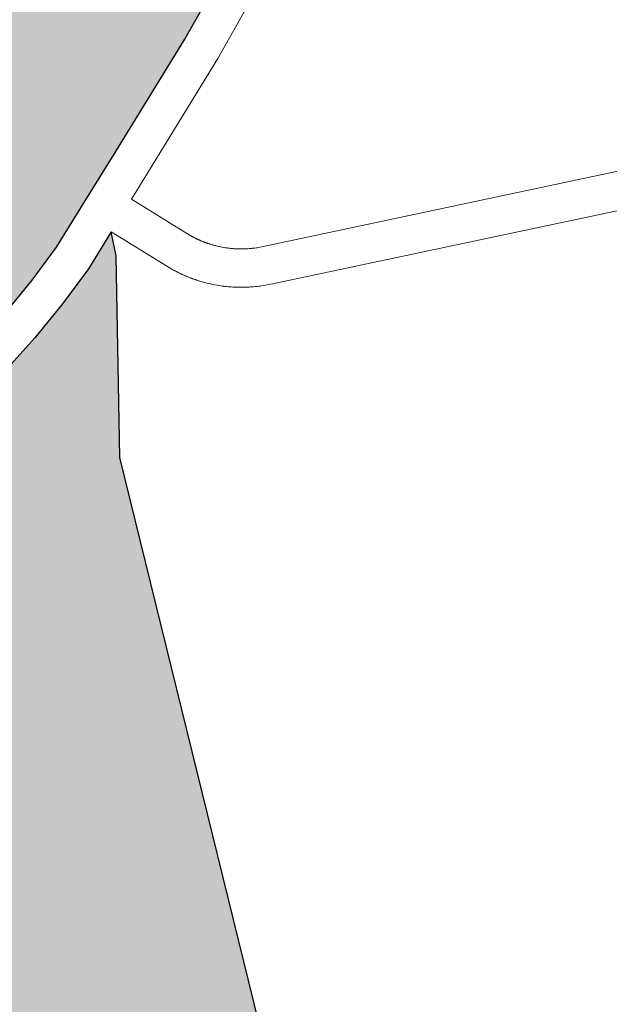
# Model space of a CAD drawing. Header units: metres. Extents: x 149090 to 149776, y 485756 to 486362.
# Tile 53 of 93: x 149608.74 to 149611.04, y 486286.49 to 486290.34. Entities that reach past the tile are written whole.
import ezdxf

# ---------------------------------------------------------------- set-up
doc = ezdxf.new("R2010")
doc.units = ezdxf.units.M
doc.header["$MEASUREMENT"] = 0
for name, color, linetype, lineweight in [('WVB-pen-brm-dik 018', 6, 'Continuous', 13), ('WVB-raster-20%', 254, 'Continuous', 30), ('WVB-raster-60%', 253, 'Continuous', 30)]:
    doc.layers.add(name, color=color, linetype=linetype, lineweight=lineweight)

# ---------------------------------------------------------------- blocks, each defined once
blk = doc.blocks.new('INZET')
at = {"layer": 'WVB-raster-20%'}
blk.add_hatch(color=256, dxfattribs=at).paths.add_polyline_path([(-0.0677952, -0.1138905), (-0.0671853, -0.1136058), (-0.0661597, -0.1126733), (-0.0647178, -0.1085724), (-0.0644919, -0.1086535), (-0.0632705, -0.109106), (-0.0618281, -0.1096319), (-0.0618403, -0.1096661), (-0.0619138, -0.1098492), (-0.0619546, -0.1099304), (-0.0620007, -0.1100178), (-0.0620527, -0.1101032), (-0.062098, -0.1101808), (-0.0621367, -0.1102326), (-0.0621842, -0.1102826), (-0.0623476, -0.1104544), (-0.0624701, -0.1105755), (-0.0625323, -0.1106382), (-0.0625881, -0.1107022), (-0.0626309, -0.1107541), (-0.0626529, -0.1107861), (-0.0627107, -0.1108703), (-0.0629916, -0.1113219), (-0.0632411, -0.1117143), (-0.06334, -0.1118581), (-0.0635226, -0.1120958), (-0.0636237, -0.112198), (-0.0639033, -0.1124385), (-0.0640948, -0.1125783), (-0.0641244, -0.1125985), (-0.0641462, -0.1126134), (-0.064559, -0.1128102), (-0.0655064, -0.1132177), (-0.0659236, -0.1133958), (-0.0663157, -0.1135633), (-0.0666206, -0.1136639), (-0.0669373, -0.1137523), (-0.067262, -0.1138272), (-0.0675038, -0.1138641)])
at = {"layer": 'WVB-raster-20%', "extrusion": (0, 0, -1)}
blk.add_hatch(color=256, dxfattribs=at).paths.add_polyline_path([(0.0689571, -0.120546), (0.0668589, -0.1151911), (0.0659732, -0.1138856), (0.0658976, -0.1137109), (0.0662096, -0.1138441), (0.0665331, -0.113951), (0.0668632, -0.1140431), (0.0672056, -0.1141221), (0.0674676, -0.1141621), (0.0676942, -0.1141826), (0.0678938, -0.1141966), (0.0681302, -0.1141989), (0.0682936, -0.1141966), (0.0684251, -0.1141895), (0.0685821, -0.1141754), (0.068782, -0.1141503), (0.0689303, -0.1141317), (0.0690644, -0.1141081), (0.0691778, -0.1140847), (0.0693685, -0.1140407), (0.0695038, -0.1140032), (0.0696424, -0.1139614), (0.0698052, -0.1139081), (0.0700508, -0.1138181), (0.0705297, -0.1136132), (0.0709934, -0.1134128), (0.0710001, -0.1134099), (0.0714328, -0.1132247), (0.0720343, -0.1129696), (0.0728726, -0.1149114), (0.0777209, -0.1134659), (0.0788045, -0.1170044), (0.0780758, -0.1172395), (0.0772079, -0.1175268), (0.0761798, -0.1178743), (0.0757309, -0.1180357), (0.0754346, -0.1181406), (0.0752288, -0.1182118), (0.0745917, -0.1184365), (0.074219, -0.1185691), (0.0739741, -0.1186531), (0.0735962, -0.1187825), (0.0731771, -0.1189359), (0.0728033, -0.1190759), (0.0724804, -0.1191956), (0.0722934, -0.1192668), (0.0713402, -0.1196198), (0.0709572, -0.1197674), (0.0699508, -0.1201524), (0.0695568, -0.1203029)])
at = {"layer": 'WVB-pen-brm-dik 018'}
for p, q in [((-0.0641462, -0.1126134), (-0.064559, -0.1128102)), ((-0.064559, -0.1128102), (-0.0655064, -0.1132177)), ((-0.0639962, -0.1128742), (-0.0644351, -0.1130835)), ((-0.0644351, -0.1130835), (-0.0639962, -0.1128742)), ((-0.0644351, -0.1130835), (-0.0653882, -0.1134934)), ((-0.0653882, -0.1134934), (-0.0644351, -0.1130835)), ((-0.0655064, -0.1132177), (-0.0659236, -0.1133958)), ((-0.0659236, -0.1133958), (-0.0663157, -0.1135633)), ((-0.0653882, -0.1134934), (-0.0656217, -0.1135931)), ((-0.0656217, -0.1135931), (-0.0653882, -0.1134934)), ((-0.0663157, -0.1135633), (-0.0666206, -0.1136639)), ((-0.0656217, -0.1135931), (-0.0654094, -0.1140898)), ((-0.0654094, -0.1140898), (-0.0656217, -0.1135931)), ((-0.0666206, -0.1136639), (-0.0669373, -0.1137523)), ((-0.0662096, -0.1138441), (-0.0658976, -0.1137109)), ((-0.0658976, -0.1137109), (-0.0659732, -0.1138856)), ((-0.0656852, -0.1142077), (-0.0658976, -0.1137109)), ((-0.0658976, -0.1137109), (-0.0656852, -0.1142077)), ((-0.0659732, -0.1138856), (-0.0668589, -0.1151911)), ((-0.0665331, -0.113951), (-0.0662096, -0.1138441)), ((-0.0668632, -0.1140431), (-0.0665331, -0.113951)), ((-0.0672056, -0.1141221), (-0.0668632, -0.1140431)), ((-0.0654094, -0.1140898), (-0.0654058, -0.1140972)), ((-0.0654058, -0.1140972), (-0.0654094, -0.1140898)), ((-0.0654058, -0.1140972), (-0.0654042, -0.1141006)), ((-0.0654042, -0.1141006), (-0.0654058, -0.1140972)), ((-0.0654042, -0.1141006), (-0.0654031, -0.1141028)), ((-0.0654031, -0.1141028), (-0.0654042, -0.1141006)), ((-0.0654031, -0.1141028), (-0.0654018, -0.1141054)), ((-0.0654018, -0.1141054), (-0.0654031, -0.1141028)), ((-0.0654018, -0.1141054), (-0.0654006, -0.1141078)), ((-0.0654006, -0.1141078), (-0.0654018, -0.1141054)), ((-0.0654006, -0.1141078), (-0.0653989, -0.1141111)), ((-0.0653989, -0.1141111), (-0.0654006, -0.1141078)), ((-0.0653989, -0.1141111), (-0.0653976, -0.1141136)), ((-0.0653976, -0.1141136), (-0.0653989, -0.1141111)), ((-0.0653976, -0.1141136), (-0.0653961, -0.1141166)), ((-0.0653961, -0.1141166), (-0.0653976, -0.1141136)), ((-0.0653961, -0.1141166), (-0.0653946, -0.1141195)), ((-0.0653946, -0.1141195), (-0.0653961, -0.1141166)), ((-0.0653946, -0.1141195), (-0.0653932, -0.1141222)), ((-0.0653932, -0.1141222), (-0.0653946, -0.1141195)), ((-0.0653932, -0.1141222), (-0.0653921, -0.1141243)), ((-0.0653921, -0.1141243), (-0.0653932, -0.1141222)), ((-0.0653921, -0.1141243), (-0.0653903, -0.1141276)), ((-0.0653903, -0.1141276), (-0.0653921, -0.1141243)), ((-0.0653903, -0.1141276), (-0.0653886, -0.1141308)), ((-0.0653886, -0.1141308), (-0.0653903, -0.1141276)), ((-0.0653886, -0.1141308), (-0.0653875, -0.1141329)), ((-0.0653875, -0.1141329), (-0.0653886, -0.1141308)), ((-0.0653875, -0.1141329), (-0.0653861, -0.1141353)), ((-0.0653861, -0.1141353), (-0.0653875, -0.1141329)), ((-0.0653861, -0.1141353), (-0.0653843, -0.1141386)), ((-0.0653843, -0.1141386), (-0.0653861, -0.1141353)), ((-0.0653843, -0.1141386), (-0.0653827, -0.1141414)), ((-0.0653827, -0.1141414), (-0.0653843, -0.1141386)), ((-0.0653827, -0.1141414), (-0.065381, -0.1141445)), ((-0.065381, -0.1141445), (-0.0653827, -0.1141414)), ((-0.065381, -0.1141445), (-0.06538, -0.1141462)), ((-0.06538, -0.1141462), (-0.065381, -0.1141445)), ((-0.06538, -0.1141462), (-0.0653783, -0.1141492)), ((-0.0653783, -0.1141492), (-0.06538, -0.1141462)), ((-0.0653783, -0.1141492), (-0.0653764, -0.1141524)), ((-0.0653764, -0.1141524), (-0.0653783, -0.1141492)), ((-0.0653764, -0.1141524), (-0.0653752, -0.1141546)), ((-0.0653752, -0.1141546), (-0.0653764, -0.1141524)), ((-0.0653752, -0.1141546), (-0.0653734, -0.1141576)), ((-0.0653734, -0.1141576), (-0.0653752, -0.1141546)), ((-0.0653734, -0.1141576), (-0.0653714, -0.1141609)), ((-0.0653714, -0.1141609), (-0.0653734, -0.1141576)), ((-0.0653714, -0.1141609), (-0.0653702, -0.1141629)), ((-0.0653702, -0.1141629), (-0.0653714, -0.1141609)), ((-0.0653702, -0.1141629), (-0.0653681, -0.1141665)), ((-0.0653681, -0.1141665), (-0.0653702, -0.1141629)), ((-0.0653681, -0.1141665), (-0.0653668, -0.1141685)), ((-0.0653668, -0.1141685), (-0.0653681, -0.1141665)), ((-0.0653668, -0.1141685), (-0.065365, -0.1141715)), ((-0.065365, -0.1141715), (-0.0653668, -0.1141685)), ((-0.065365, -0.1141715), (-0.0653638, -0.1141734)), ((-0.0653638, -0.1141734), (-0.065365, -0.1141715)), ((-0.0653638, -0.1141734), (-0.0653605, -0.1141786)), ((-0.0653605, -0.1141786), (-0.0653638, -0.1141734)), ((-0.0653605, -0.1141786), (-0.0653584, -0.1141819)), ((-0.0653584, -0.1141819), (-0.0653605, -0.1141786)), ((-0.0653584, -0.1141819), (-0.0653572, -0.1141838)), ((-0.0653572, -0.1141838), (-0.0653584, -0.1141819)), ((-0.0653572, -0.1141838), (-0.0653552, -0.1141869)), ((-0.0653552, -0.1141869), (-0.0653572, -0.1141838)), ((-0.0653552, -0.1141869), (-0.0653536, -0.1141894)), ((-0.0653536, -0.1141894), (-0.0653552, -0.1141869)), ((-0.0653536, -0.1141894), (-0.0653497, -0.1141951)), ((-0.0653497, -0.1141951), (-0.0653536, -0.1141894)), ((-0.0653497, -0.1141951), (-0.0653483, -0.1141972)), ((-0.0653483, -0.1141972), (-0.0653497, -0.1141951)), ((-0.0653483, -0.1141972), (-0.0653464, -0.1142001)), ((-0.0653464, -0.1142001), (-0.0653483, -0.1141972)), ((-0.0656782, -0.114223), (-0.0656852, -0.1142077)), ((-0.0656852, -0.1142077), (-0.0656782, -0.114223)), ((-0.0656761, -0.1142274), (-0.0656782, -0.114223)), ((-0.0656782, -0.114223), (-0.0656761, -0.1142274)), ((-0.0656742, -0.1142313), (-0.0656761, -0.1142274)), ((-0.0656761, -0.1142274), (-0.0656742, -0.1142313)), ((-0.0656723, -0.1142351), (-0.0656742, -0.1142313)), ((-0.0656742, -0.1142313), (-0.0656723, -0.1142351)), ((-0.0656701, -0.1142397), (-0.0656723, -0.1142351)), ((-0.0656723, -0.1142351), (-0.0656701, -0.1142397)), ((-0.0656681, -0.1142436), (-0.0656701, -0.1142397)), ((-0.0656701, -0.1142397), (-0.0656681, -0.1142436)), ((-0.0656664, -0.114247), (-0.0656681, -0.1142436)), ((-0.0656681, -0.1142436), (-0.0656664, -0.114247)), ((-0.0656645, -0.1142506), (-0.0656664, -0.114247)), ((-0.0656664, -0.114247), (-0.0656645, -0.1142506)), ((-0.0656627, -0.1142542), (-0.0656645, -0.1142506)), ((-0.0656645, -0.1142506), (-0.0656627, -0.1142542)), ((-0.0656608, -0.1142578), (-0.0656627, -0.1142542)), ((-0.0656627, -0.1142542), (-0.0656608, -0.1142578)), ((-0.0656586, -0.114262), (-0.0656608, -0.1142578)), ((-0.0656608, -0.1142578), (-0.0656586, -0.114262)), ((-0.0656566, -0.1142658), (-0.0656586, -0.114262)), ((-0.0656586, -0.114262), (-0.0656566, -0.1142658)), ((-0.0656548, -0.1142692), (-0.0656566, -0.1142658)), ((-0.0656566, -0.1142658), (-0.0656548, -0.1142692)), ((-0.0656531, -0.1142723), (-0.0656548, -0.1142692)), ((-0.0656548, -0.1142692), (-0.0656531, -0.1142723)), ((-0.0656506, -0.114277), (-0.0656531, -0.1142723)), ((-0.0656531, -0.1142723), (-0.0656506, -0.114277)), ((-0.0653464, -0.1142001), (-0.065344, -0.1142035)), ((-0.065344, -0.1142035), (-0.0653464, -0.1142001)), ((-0.065344, -0.1142035), (-0.0653427, -0.1142054)), ((-0.0653427, -0.1142054), (-0.065344, -0.1142035)), ((-0.0653427, -0.1142054), (-0.0653405, -0.1142087)), ((-0.0653405, -0.1142087), (-0.0653427, -0.1142054)), ((-0.0653405, -0.1142087), (-0.0653391, -0.1142106)), ((-0.0653391, -0.1142106), (-0.0653405, -0.1142087)), ((-0.0653391, -0.1142106), (-0.0653371, -0.1142134)), ((-0.0653371, -0.1142134), (-0.0653391, -0.1142106)), ((-0.0653371, -0.1142134), (-0.0653345, -0.114217)), ((-0.0653345, -0.114217), (-0.0653371, -0.1142134)), ((-0.0653345, -0.114217), (-0.0653326, -0.1142197)), ((-0.0653326, -0.1142197), (-0.0653345, -0.114217)), ((-0.0653326, -0.1142197), (-0.065331, -0.1142219)), ((-0.065331, -0.1142219), (-0.0653326, -0.1142197)), ((-0.065331, -0.1142219), (-0.065328, -0.1142259)), ((-0.065328, -0.1142259), (-0.065331, -0.1142219)), ((-0.065328, -0.1142259), (-0.0653266, -0.1142279)), ((-0.0653266, -0.1142279), (-0.065328, -0.1142259)), ((-0.0653266, -0.1142279), (-0.0653246, -0.1142306)), ((-0.0653246, -0.1142306), (-0.0653266, -0.1142279)), ((-0.0653246, -0.1142306), (-0.0653225, -0.1142333)), ((-0.0653225, -0.1142333), (-0.0653246, -0.1142306)), ((-0.0653225, -0.1142333), (-0.0653182, -0.114239)), ((-0.0653182, -0.114239), (-0.0653225, -0.1142333)), ((-0.0653182, -0.114239), (-0.0653129, -0.1142458)), ((-0.0653129, -0.1142458), (-0.0653182, -0.114239)), ((-0.0653129, -0.1142458), (-0.0653082, -0.1142517)), ((-0.0653082, -0.1142517), (-0.0653129, -0.1142458)), ((-0.0653082, -0.1142517), (-0.0653038, -0.1142572)), ((-0.0653038, -0.1142572), (-0.0653082, -0.1142517)), ((-0.0653038, -0.1142572), (-0.0652994, -0.1142624)), ((-0.0652994, -0.1142624), (-0.0653038, -0.1142572)), ((-0.0652994, -0.1142624), (-0.0652947, -0.114268)), ((-0.0652947, -0.114268), (-0.0652994, -0.1142624)), ((-0.0652947, -0.114268), (-0.0652893, -0.1142743)), ((-0.0652893, -0.1142743), (-0.0652947, -0.114268)), ((-0.0652893, -0.1142743), (-0.0652852, -0.1142791)), ((-0.0652852, -0.1142791), (-0.0652893, -0.1142743)), ((-0.0656483, -0.1142811), (-0.0656506, -0.114277)), ((-0.0656506, -0.114277), (-0.0656483, -0.1142811)), ((-0.0656468, -0.1142839), (-0.0656483, -0.1142811)), ((-0.0656483, -0.1142811), (-0.0656468, -0.1142839)), ((-0.0656447, -0.1142876), (-0.0656468, -0.1142839)), ((-0.0656468, -0.1142839), (-0.0656447, -0.1142876)), ((-0.0656424, -0.1142918), (-0.0656447, -0.1142876)), ((-0.0656447, -0.1142876), (-0.0656424, -0.1142918)), ((-0.06564, -0.1142959), (-0.0656424, -0.1142918)), ((-0.0656424, -0.1142918), (-0.06564, -0.1142959)), ((-0.0656377, -0.1142999), (-0.06564, -0.1142959)), ((-0.06564, -0.1142959), (-0.0656377, -0.1142999)), ((-0.0656361, -0.1143026), (-0.0656377, -0.1142999)), ((-0.0656377, -0.1142999), (-0.0656361, -0.1143026)), ((-0.0656335, -0.1143071), (-0.0656361, -0.1143026)), ((-0.0656361, -0.1143026), (-0.0656335, -0.1143071)), ((-0.0656315, -0.1143104), (-0.0656335, -0.1143071)), ((-0.0656335, -0.1143071), (-0.0656315, -0.1143104)), ((-0.0656292, -0.1143144), (-0.0656315, -0.1143104)), ((-0.0656315, -0.1143104), (-0.0656292, -0.1143144)), ((-0.0656269, -0.1143182), (-0.0656292, -0.1143144)), ((-0.0656292, -0.1143144), (-0.0656269, -0.1143182)), ((-0.0656245, -0.1143221), (-0.0656269, -0.1143182)), ((-0.0656269, -0.1143182), (-0.0656245, -0.1143221)), ((-0.0656226, -0.1143253), (-0.0656245, -0.1143221)), ((-0.0656245, -0.1143221), (-0.0656226, -0.1143253)), ((-0.0656197, -0.11433), (-0.0656226, -0.1143253)), ((-0.0656226, -0.1143253), (-0.0656197, -0.11433)), ((-0.0656178, -0.1143331), (-0.0656197, -0.11433)), ((-0.0656197, -0.11433), (-0.0656178, -0.1143331)), ((-0.065614, -0.1143391), (-0.0656178, -0.1143331)), ((-0.0656178, -0.1143331), (-0.065614, -0.1143391)), ((-0.0656115, -0.114343), (-0.065614, -0.1143391)), ((-0.065614, -0.1143391), (-0.0656115, -0.114343)), ((-0.065609, -0.1143469), (-0.0656115, -0.114343)), ((-0.0656115, -0.114343), (-0.065609, -0.1143469)), ((-0.0656065, -0.1143507), (-0.065609, -0.1143469)), ((-0.065609, -0.1143469), (-0.0656065, -0.1143507)), ((-0.0656043, -0.1143541), (-0.0656065, -0.1143507)), ((-0.0656065, -0.1143507), (-0.0656043, -0.1143541)), ((-0.0652852, -0.1142791), (-0.065277, -0.1142882)), ((-0.065277, -0.1142882), (-0.0652852, -0.1142791)), ((-0.065277, -0.1142882), (-0.0652682, -0.1142977)), ((-0.0652682, -0.1142977), (-0.065277, -0.1142882)), ((-0.0652682, -0.1142977), (-0.0652593, -0.1143071)), ((-0.0652593, -0.1143071), (-0.0652682, -0.1142977)), ((-0.0652593, -0.1143071), (-0.0652504, -0.1143162)), ((-0.0652504, -0.1143162), (-0.0652593, -0.1143071)), ((-0.0652504, -0.1143162), (-0.0652408, -0.1143256)), ((-0.0652408, -0.1143256), (-0.0652504, -0.1143162)), ((-0.0652408, -0.1143256), (-0.0652352, -0.114331)), ((-0.0652352, -0.114331), (-0.0652408, -0.1143256)), ((-0.0652352, -0.114331), (-0.0652294, -0.1143364)), ((-0.0652294, -0.1143364), (-0.0652352, -0.114331)), ((-0.0652294, -0.1143364), (-0.0652218, -0.1143434)), ((-0.0652218, -0.1143434), (-0.0652294, -0.1143364)), ((-0.0652218, -0.1143434), (-0.0652174, -0.1143475)), ((-0.0652174, -0.1143475), (-0.0652218, -0.1143434)), ((-0.0652174, -0.1143475), (-0.0652085, -0.1143553)), ((-0.0652085, -0.1143553), (-0.0652174, -0.1143475)), ((-0.0655996, -0.1143611), (-0.0656043, -0.1143541)), ((-0.0656043, -0.1143541), (-0.0655996, -0.1143611)), ((-0.0655971, -0.1143649), (-0.0655996, -0.1143611)), ((-0.0655996, -0.1143611), (-0.0655971, -0.1143649)), ((-0.0655944, -0.1143689), (-0.0655971, -0.1143649)), ((-0.0655971, -0.1143649), (-0.0655944, -0.1143689)), ((-0.0655919, -0.1143725), (-0.0655944, -0.1143689)), ((-0.0655944, -0.1143689), (-0.0655919, -0.1143725)), ((-0.0655892, -0.1143764), (-0.0655919, -0.1143725)), ((-0.0655919, -0.1143725), (-0.0655892, -0.1143764)), ((-0.0655865, -0.1143804), (-0.0655892, -0.1143764)), ((-0.0655892, -0.1143764), (-0.0655865, -0.1143804)), ((-0.0655837, -0.1143844), (-0.0655865, -0.1143804)), ((-0.0655865, -0.1143804), (-0.0655837, -0.1143844)), ((-0.065581, -0.1143881), (-0.0655837, -0.1143844)), ((-0.0655837, -0.1143844), (-0.065581, -0.1143881)), ((-0.0655792, -0.1143907), (-0.065581, -0.1143881)), ((-0.065581, -0.1143881), (-0.0655792, -0.1143907)), ((-0.065576, -0.1143951), (-0.0655792, -0.1143907)), ((-0.0655792, -0.1143907), (-0.065576, -0.1143951)), ((-0.065573, -0.1143993), (-0.065576, -0.1143951)), ((-0.065576, -0.1143951), (-0.065573, -0.1143993)), ((-0.0655696, -0.1144039), (-0.065573, -0.1143993)), ((-0.065573, -0.1143993), (-0.0655696, -0.1144039)), ((-0.0655673, -0.114407), (-0.0655696, -0.1144039)), ((-0.0655696, -0.1144039), (-0.0655673, -0.114407)), ((-0.065564, -0.1144113), (-0.0655673, -0.114407)), ((-0.0655673, -0.114407), (-0.065564, -0.1144113)), ((-0.0655617, -0.1144144), (-0.065564, -0.1144113)), ((-0.065564, -0.1144113), (-0.0655617, -0.1144144)), ((-0.0655559, -0.1144221), (-0.0655617, -0.1144144)), ((-0.0655617, -0.1144144), (-0.0655559, -0.1144221)), ((-0.0655482, -0.1144319), (-0.0655559, -0.1144221)), ((-0.0655559, -0.1144221), (-0.0655482, -0.1144319)), ((-0.0652085, -0.1143553), (-0.0652043, -0.1143589)), ((-0.0652043, -0.1143589), (-0.0652085, -0.1143553)), ((-0.0652043, -0.1143589), (-0.0651973, -0.1143648)), ((-0.0651973, -0.1143648), (-0.0652043, -0.1143589)), ((-0.0651973, -0.1143648), (-0.0651905, -0.1143704)), ((-0.0651905, -0.1143704), (-0.0651973, -0.1143648)), ((-0.0651905, -0.1143704), (-0.0651829, -0.1143766)), ((-0.0651829, -0.1143766), (-0.0651905, -0.1143704)), ((-0.0651829, -0.1143766), (-0.0651766, -0.1143816)), ((-0.0651766, -0.1143816), (-0.0651829, -0.1143766)), ((-0.0651766, -0.1143816), (-0.0651689, -0.1143876)), ((-0.0651689, -0.1143876), (-0.0651766, -0.1143816)), ((-0.0651689, -0.1143876), (-0.0651616, -0.114393)), ((-0.0651616, -0.114393), (-0.0651689, -0.1143876)), ((-0.0651616, -0.114393), (-0.0651541, -0.1143986)), ((-0.0651541, -0.1143986), (-0.0651616, -0.114393)), ((-0.0651541, -0.1143986), (-0.0651476, -0.1144033)), ((-0.0651476, -0.1144033), (-0.0651541, -0.1143986)), ((-0.0651476, -0.1144033), (-0.0651382, -0.1144098)), ((-0.0651382, -0.1144098), (-0.0651476, -0.1144033)), ((-0.0651382, -0.1144098), (-0.065132, -0.1144141)), ((-0.065132, -0.1144141), (-0.0651382, -0.1144098)), ((-0.065132, -0.1144141), (-0.0651226, -0.1144204)), ((-0.0651226, -0.1144204), (-0.065132, -0.1144141)), ((-0.0651226, -0.1144204), (-0.0651144, -0.1144257)), ((-0.0651144, -0.1144257), (-0.0651226, -0.1144204)), ((-0.0651144, -0.1144257), (-0.0651061, -0.1144309)), ((-0.0651061, -0.1144309), (-0.0651144, -0.1144257)), ((-0.0655421, -0.1144396), (-0.0655482, -0.1144319)), ((-0.0655482, -0.1144319), (-0.0655421, -0.1144396)), ((-0.0655359, -0.1144472), (-0.0655421, -0.1144396)), ((-0.0655421, -0.1144396), (-0.0655359, -0.1144472)), ((-0.0655296, -0.1144547), (-0.0655359, -0.1144472)), ((-0.0655359, -0.1144472), (-0.0655296, -0.1144547)), ((-0.0655232, -0.1144624), (-0.0655296, -0.1144547)), ((-0.0655296, -0.1144547), (-0.0655232, -0.1144624)), ((-0.0655165, -0.1144702), (-0.0655232, -0.1144624)), ((-0.0655232, -0.1144624), (-0.0655165, -0.1144702)), ((-0.0655106, -0.114477), (-0.0655165, -0.1144702)), ((-0.0655165, -0.1144702), (-0.0655106, -0.114477)), ((-0.0654991, -0.1144899), (-0.0655106, -0.114477)), ((-0.0655106, -0.114477), (-0.0654991, -0.1144899)), ((-0.0654872, -0.1145028), (-0.0654991, -0.1144899)), ((-0.0654991, -0.1144899), (-0.0654872, -0.1145028)), ((-0.0654751, -0.1145156), (-0.0654872, -0.1145028)), ((-0.0654872, -0.1145028), (-0.0654751, -0.1145156)), ((-0.0651061, -0.1144309), (-0.0650997, -0.1144349)), ((-0.0650997, -0.1144349), (-0.0651061, -0.1144309)), ((-0.0650997, -0.1144349), (-0.065093, -0.1144389)), ((-0.065093, -0.1144389), (-0.0650997, -0.1144349)), ((-0.065093, -0.1144389), (-0.0650849, -0.1144436)), ((-0.0650849, -0.1144436), (-0.065093, -0.1144389)), ((-0.0650849, -0.1144436), (-0.0650754, -0.1144491)), ((-0.0650754, -0.1144491), (-0.0650849, -0.1144436)), ((-0.0650754, -0.1144491), (-0.0650693, -0.1144525)), ((-0.0650693, -0.1144525), (-0.0650754, -0.1144491)), ((-0.0650693, -0.1144525), (-0.0650591, -0.1144581)), ((-0.0650591, -0.1144581), (-0.0650693, -0.1144525)), ((-0.0650591, -0.1144581), (-0.0650526, -0.1144615)), ((-0.0650526, -0.1144615), (-0.0650591, -0.1144581)), ((-0.0650526, -0.1144615), (-0.0650433, -0.1144663)), ((-0.0650433, -0.1144663), (-0.0650526, -0.1144615)), ((-0.0650433, -0.1144663), (-0.0650368, -0.1144696)), ((-0.0650368, -0.1144696), (-0.0650433, -0.1144663)), ((-0.0650368, -0.1144696), (-0.0650287, -0.1144735)), ((-0.0650287, -0.1144735), (-0.0650368, -0.1144696)), ((-0.0650287, -0.1144735), (-0.0649812, -0.1144945)), ((-0.0649812, -0.1144945), (-0.0650287, -0.1144735)), ((-0.0649812, -0.1144945), (-0.0623433, -0.1156246)), ((-0.0623433, -0.1156246), (-0.0649812, -0.1144945)), ((-0.0654626, -0.1145283), (-0.0654751, -0.1145156)), ((-0.0654751, -0.1145156), (-0.0654626, -0.1145283)), ((-0.0654504, -0.1145403), (-0.0654626, -0.1145283)), ((-0.0654626, -0.1145283), (-0.0654504, -0.1145403)), ((-0.065442, -0.1145484), (-0.0654504, -0.1145403)), ((-0.0654504, -0.1145403), (-0.065442, -0.1145484)), ((-0.0654337, -0.1145562), (-0.065442, -0.1145484)), ((-0.065442, -0.1145484), (-0.0654337, -0.1145562)), ((-0.0654241, -0.114565), (-0.0654337, -0.1145562)), ((-0.0654337, -0.1145562), (-0.0654241, -0.114565)), ((-0.0654169, -0.1145715), (-0.0654241, -0.114565)), ((-0.0654241, -0.114565), (-0.0654169, -0.1145715)), ((-0.0654054, -0.1145816), (-0.0654169, -0.1145715)), ((-0.0654169, -0.1145715), (-0.0654054, -0.1145816)), ((-0.0653986, -0.1145874), (-0.0654054, -0.1145816)), ((-0.0654054, -0.1145816), (-0.0653986, -0.1145874)), ((-0.0653894, -0.1145952), (-0.0653986, -0.1145874)), ((-0.0653986, -0.1145874), (-0.0653894, -0.1145952)), ((-0.0653808, -0.1146023), (-0.0653894, -0.1145952)), ((-0.0653894, -0.1145952), (-0.0653808, -0.1146023)), ((-0.0653709, -0.1146104), (-0.0653808, -0.1146023)), ((-0.0653808, -0.1146023), (-0.0653709, -0.1146104)), ((-0.0653613, -0.114618), (-0.0653709, -0.1146104)), ((-0.0653709, -0.1146104), (-0.0653613, -0.114618)), ((-0.0653505, -0.1146263), (-0.0653613, -0.114618)), ((-0.0653613, -0.114618), (-0.0653505, -0.1146263)), ((-0.0653415, -0.1146331), (-0.0653505, -0.1146263)), ((-0.0653505, -0.1146263), (-0.0653415, -0.1146331)), ((-0.0653314, -0.1146406), (-0.0653415, -0.1146331)), ((-0.0653415, -0.1146331), (-0.0653314, -0.1146406)), ((-0.0653209, -0.1146482), (-0.0653314, -0.1146406)), ((-0.0653314, -0.1146406), (-0.0653209, -0.1146482)), ((-0.0653091, -0.1146564), (-0.0653209, -0.1146482)), ((-0.0653209, -0.1146482), (-0.0653091, -0.1146564)), ((-0.0653003, -0.1146625), (-0.0653091, -0.1146564)), ((-0.0653091, -0.1146564), (-0.0653003, -0.1146625)), ((-0.0652872, -0.1146712), (-0.0653003, -0.1146625)), ((-0.0653003, -0.1146625), (-0.0652872, -0.1146712)), ((-0.0652756, -0.1146787), (-0.0652872, -0.1146712)), ((-0.0652872, -0.1146712), (-0.0652756, -0.1146787)), ((-0.0652652, -0.1146853), (-0.0652756, -0.1146787)), ((-0.0652756, -0.1146787), (-0.0652652, -0.1146853)), ((-0.0652564, -0.1146907), (-0.0652652, -0.1146853)), ((-0.0652652, -0.1146853), (-0.0652564, -0.1146907)), ((-0.0652463, -0.1146968), (-0.0652564, -0.1146907)), ((-0.0652564, -0.1146907), (-0.0652463, -0.1146968)), ((-0.0652358, -0.1147029), (-0.0652463, -0.1146968)), ((-0.0652463, -0.1146968), (-0.0652358, -0.1147029)), ((-0.065223, -0.1147104), (-0.0652358, -0.1147029)), ((-0.0652358, -0.1147029), (-0.065223, -0.1147104)), ((-0.0652133, -0.1147157), (-0.065223, -0.1147104)), ((-0.065223, -0.1147104), (-0.0652133, -0.1147157)), ((-0.0652009, -0.1147225), (-0.0652133, -0.1147157)), ((-0.0652133, -0.1147157), (-0.0652009, -0.1147225)), ((-0.0651915, -0.1147274), (-0.0652009, -0.1147225)), ((-0.0652009, -0.1147225), (-0.0651915, -0.1147274)), ((-0.0651793, -0.1147337), (-0.0651915, -0.1147274)), ((-0.0651915, -0.1147274), (-0.0651793, -0.1147337)), ((-0.0651692, -0.1147388), (-0.0651793, -0.1147337)), ((-0.0651793, -0.1147337), (-0.0651692, -0.1147388)), ((-0.0651546, -0.1147458), (-0.0651692, -0.1147388)), ((-0.0651692, -0.1147388), (-0.0651546, -0.1147458)), ((-0.0651027, -0.1147688), (-0.0651546, -0.1147458)), ((-0.0651546, -0.1147458), (-0.0651027, -0.1147688)), ((-0.0624615, -0.1159003), (-0.0651027, -0.1147688)), ((-0.0651027, -0.1147688), (-0.0624615, -0.1159003)), ((-0.0668589, -0.1151911), (-0.0689571, -0.120546))]:
    blk.add_line(p, q, dxfattribs=at)
at = {"layer": 'WVB-raster-20%', "flags": 128}
for points in [[(-0.0669373, -0.1137523), (-0.0666206, -0.1136639), (-0.0663157, -0.1135633), (-0.0659236, -0.1133958), (-0.0655064, -0.1132177), (-0.064559, -0.1128102), (-0.0641462, -0.1126134)], [(-0.0689571, -0.120546), (-0.0668589, -0.1151911), (-0.0659732, -0.1138856), (-0.0658976, -0.1137109), (-0.0662096, -0.1138441), (-0.0665331, -0.113951), (-0.0668632, -0.1140431), (-0.0672056, -0.1141221)]]:
    blk.add_lwpolyline(points, dxfattribs=at)

msp = doc.modelspace()

# ---------------------------------------------------------------- block references
at = {"layer": 'WVB-raster-60%', "xscale": 500.0000000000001, "yscale": 500.0000000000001, "zscale": 500.0000000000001, "rotation": 35.19028839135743}
msp.add_blockref('INZET', (149603.259, 486354.9637), dxfattribs=at)

doc.saveas('drawing.dxf')
